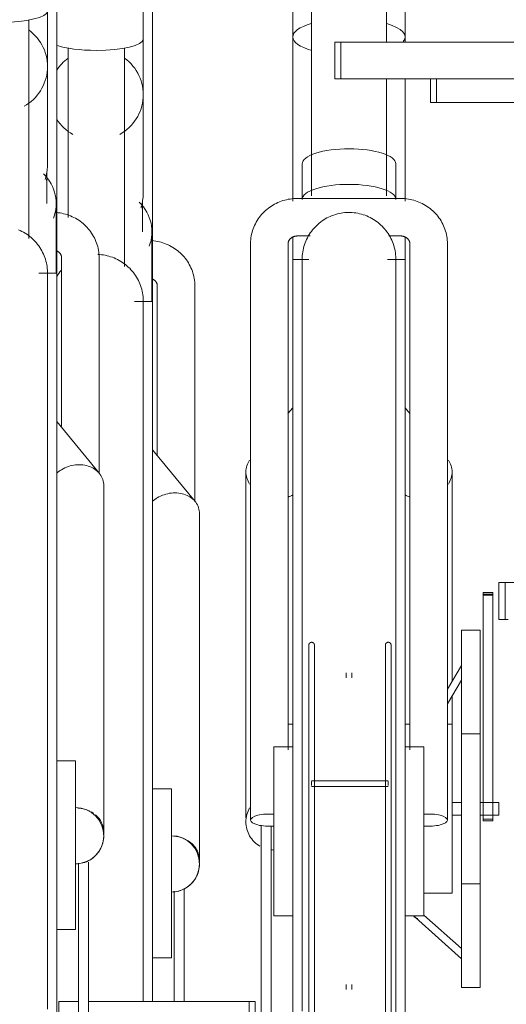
# Model space of a CAD drawing. Extents: x 50445 to 145605, y -10968 to 41989.
# Tile 256 of 256: x 98000 to 98259, y -368 to 156. Entities that reach past the tile are written whole.
import ezdxf

# ---------------------------------------------------------------- set-up
doc = ezdxf.new("R2010")
doc.units = 0
doc.header["$LTSCALE"] = 414.30304
doc.header["$MEASUREMENT"] = 0
doc.layers.add('A-EQPM', color=6, linetype='CONTINUOUS', lineweight=18)

# ---------------------------------------------------------------- blocks, each defined once
blk = doc.blocks.new('97_KA_gestapelde fietsenstalling 8 fietsen 1600x1900 - Type-V119-plotview doorsnede C C  -  1 op 100')
at = {"layer": 'A-EQPM'}
for p, q in [((16891.1, -660.96), (16891.1, -450.21)), ((16886.1, -521.26), (16886.1, -501.83)), ((16886.1, -550.82), (16886.1, -521.26)), ((16846.1, -525.94), (16846.1, -616.21)), ((16876.1, -642.41), (16876.1, -525.94)), ((17039.37, -554.93), (17039.37, -542.43)), ((17042.59, -554.93), (17042.59, -542.43)), ((16886.1, -602.8), (16886.1, -550.82)), ((17042.59, -554.93), (17039.37, -554.93)), ((17099.54, -554.93), (17042.59, -554.93)), ((16886.1, -602.8), (16886.1, -595.29)), ((16885.75, -623.86), (16885.75, -608.69)), ((16890.75, -661), (16890.75, -623.86)), ((16893.6, -652.68), (16893.6, -743.11)), ((16913.6, -767.58), (16913.6, -652.68)), ((16891.1, -660.96), (16881.47, -660.96)), ((16891.1, -660.96), (16891.1, -965.77)), ((16913.75, -767.62), (16891.1, -740.04)), ((16916.1, -958.68), (16916.1, -774.2)), ((16901.1, -920.77), (16891.1, -920.77)), ((16901.1, -920.77), (16901.1, -965.77)), ((16891.1, -965.77), (16891.1, -1034.31)), ((16901.1, -965.77), (16901.1, -1010.77)), ((16902.67, -1034.11), (16902.67, -975.35)), ((16907.89, -973.95), (16907.89, -1034.11)), ((16891.1, -1010.77), (16901.1, -1010.77))]:
    blk.add_line(p, q, dxfattribs=at)
at = {"layer": 'A-EQPM', "flags": 128}
for points in [[(16913.6, -652.68), (16913.58, -651.69), (16913.52, -650.7), (16913.41, -649.71), (16913.27, -648.74), (16913.08, -647.76), (16912.85, -646.8), (16912.58, -645.85), (16912.28, -644.91), (16911.93, -643.98), (16911.55, -643.07), (16911.12, -642.18), (16910.67, -641.31), (16910.17, -640.45), (16909.64, -639.62), (16909.08, -638.81), (16908.49, -638.02), (16907.86, -637.26), (16907.21, -636.53), (16906.53, -635.82), (16905.82, -635.14), (16905.08, -634.49), (16904.32, -633.87), (16903.53, -633.28), (16902.72, -632.72), (16901.9, -632.2), (16901.05, -631.7), (16900.18, -631.24), (16899.3, -630.82), (16898.4, -630.43), (16897.49, -630.07), (16896.56, -629.75), (16895.63, -629.47), (16894.68, -629.22), (16893.72, -629.01), (16892.76, -628.83), (16891.79, -628.69), (16890.82, -628.59)], [(16861.83, -635.97), (16862.83, -636.02), (16863.83, -636.11), (16864.82, -636.24), (16865.8, -636.41), (16866.78, -636.62), (16867.75, -636.86), (16868.71, -637.15), (16869.66, -637.47), (16870.59, -637.83), (16871.51, -638.23), (16872.41, -638.66), (16873.29, -639.13), (16874.15, -639.64), (16874.99, -640.18), (16875.81, -640.75), (16876.61, -641.35), (16877.38, -641.99), (16878.13, -642.66), (16878.85, -643.35), (16879.54, -644.07), (16880.2, -644.83), (16880.83, -645.6), (16881.43, -646.4), (16881.99, -647.23), (16882.52, -648.07), (16883.02, -648.94), (16883.49, -649.83), (16883.91, -650.73), (16884.3, -651.65), (16884.66, -652.59), (16884.97, -653.54), (16885.25, -654.5), (16885.49, -655.47), (16885.69, -656.45), (16885.85, -657.43), (16885.97, -658.43), (16886.05, -659.42), (16886.1, -660.42), (16886.1, -660.96)], [(16839.92, -647.68), (16840.47, -646.85), (16841.05, -646.03), (16841.66, -645.24), (16842.31, -644.48)], [(16891.11, -649.07), (16891.29, -649.16), (16891.47, -649.26), (16891.64, -649.37), (16891.8, -649.48), (16891.96, -649.59), (16892.11, -649.71), (16892.25, -649.84), (16892.39, -649.96), (16892.51, -650.09), (16892.63, -650.22), (16892.75, -650.36), (16892.85, -650.49), (16892.95, -650.63), (16893.04, -650.77), (16893.13, -650.91), (16893.2, -651.06), (16893.27, -651.2), (16893.33, -651.34), (16893.39, -651.49), (16893.44, -651.63), (16893.48, -651.77), (16893.52, -651.92), (16893.55, -652.06), (16893.57, -652.21), (16893.59, -652.35), (16893.6, -652.49), (16893.6, -652.64), (16893.6, -652.68)], [(16886.1, -965.77), (16886.1, -953.58), (16886.1, -941.41), (16886.1, -929.28), (16886.1, -917.21), (16886.1, -905.21), (16886.1, -893.32), (16886.1, -881.53), (16886.1, -869.89), (16886.1, -858.39), (16886.1, -847.07), (16886.1, -835.94), (16886.1, -825.02), (16886.1, -814.32), (16886.1, -803.86), (16886.1, -793.66), (16886.1, -783.74), (16886.1, -774.11), (16886.1, -764.78), (16886.1, -755.78), (16886.1, -747.11), (16886.1, -738.8), (16886.1, -730.84), (16886.1, -723.26), (16886.1, -716.07), (16886.1, -709.28), (16886.1, -702.9), (16886.1, -696.94), (16886.1, -691.41), (16886.1, -686.32), (16886.1, -681.68), (16886.1, -677.49), (16886.1, -673.76), (16886.1, -670.5), (16886.1, -667.71), (16886.1, -665.4), (16886.1, -663.56), (16886.1, -662.22), (16886.1, -661.35), (16886.1, -660.98), (16886.1, -660.96)], [(16886.1, -660.96), (16886.1, -661.21), (16886.1, -661.94), (16886.1, -663.15), (16886.1, -664.85), (16886.1, -667.04)], [(16886.1, -661.35), (16886.1, -660.98), (16886.1, -660.96)], [(16886.1, -1034.11), (16886.1, -1029.55), (16886.1, -1017.58), (16886.1, -1005.52), (16886.1, -993.41), (16886.1, -981.25), (16886.1, -969.06), (16886.1, -965.77)]]:
    blk.add_lwpolyline(points, dxfattribs=at)
at = {"layer": 'A-EQPM'}
for start, end in [(0, 90), (270, 0)]:
    blk.add_arc((16901.1, -960.77), 15, start, end, dxfattribs=at)
for centre, major_axis, ratio, start_param, end_param in [((16861.1, -521.26), (25, 0), 0.237436, 3.703423, 4.712389), ((16861.1, -521.26), (25, 0), 0.237436, 4.712389, 6.283185), ((16861.1, -550.82), (25, 0), 0.978148, 2.220803, 2.579762), ((16861.1, -550.82), (25, 0), 0.978148, 5.235988, 7.20753), ((16861.1, -550.82), (25, 0), 0.978148, 3.703423, 4.18879), ((16861.1, -623.86), (29.65, 0), 0.838671, 5.969026, 6.971977), ((16861.1, -608.69), (24.65, 0), 0.838671, 6.146443, 6.370818), ((16901.1, -958.68), (15, 0), 0.848048, 0, 1.488304), ((16901.1, -958.68), (15, 0), 0.848048, 6.162412, 6.283185)]:
    blk.add_ellipse(centre, major_axis=major_axis, ratio=ratio, start_param=start_param, end_param=end_param, dxfattribs=at)
for points, knots in [([(16886.1, -602.8), (16886.1, -603.96), (16885.96, -606.28), (16885.45, -609), (16885.02, -610.55), (16884.89, -610.98)], [0.5, 0.5, 0.5, 0.5, 0.54166667, 0.58333333, 0.59966448, 0.59966448, 0.59966448, 0.59966448]), ([(16916.1, -774.2), (16916.1, -771.99), (16914.7, -767.7), (16909.91, -764.17), (16905.03, -763), (16901.1, -762.99), (16897.17, -763.86), (16893.75, -765.44), (16891.83, -766.84), (16891.05, -767.52)], [0, 0, 0, 0, 0.1666667, 0.3333333, 0.4166667, 0.5, 0.5833333, 0.6666667, 0.7337282, 0.7337282, 0.7337282, 0.7337282])]:
    blk.add_open_spline(points, degree=3, knots=knots, dxfattribs=at)
for points in [[(16908.6, -947.78), (16908.2, -947.54), (16907.78, -947.33), (16907.35, -947.13)], [(16901.1, -975.77), (16902.41, -975.77), (16905.03, -975.42), (16908.69, -973.91), (16911.83, -971.5), (16914.24, -968.35), (16915.76, -964.7), (16916.1, -962.08), (16916.1, -960.77)]]:
    blk.add_open_spline(points, degree=3, dxfattribs=at)
blk = doc.blocks.new('97_KA_gestapelde fietsenstalling 16 fietsen 1600x2900 - Type-V123-plotview doorsnede C C  -  1 op 100')
at = {"layer": 'A-EQPM'}
for p, q in [((16975.83, -351.74), (16975.83, -604.74)), ((17015.83, -522.73), (17015.83, -351.74)), ((16965.83, -358.24), (16965.83, -520.01)), ((17025.83, -520.01), (17025.83, -358.24)), ((16840.03, -645.96), (16840.03, -435.21)), ((16835.03, -535.82), (16835.03, -506.26)), ((16825.03, -627.41), (16825.03, -510.94)), ((16965.83, -520.01), (16965.83, -607.57)), ((16988.3, -522.73), (16991.52, -522.73)), ((16988.3, -542.43), (16988.3, -522.73)), ((16991.52, -522.73), (17093.12, -522.73)), ((16991.52, -542.43), (16991.52, -522.73)), ((17025.83, -522.73), (17025.83, -520.01)), ((16835.03, -587.8), (16835.03, -535.82)), ((16991.52, -542.43), (16988.3, -542.43)), ((17093.12, -542.43), (16991.52, -542.43)), ((17015.83, -604.74), (17015.83, -542.43)), ((17025.83, -607.57), (17025.83, -542.43)), ((16835.03, -587.8), (16835.03, -580.29)), ((16970.83, -587.65), (16970.83, -606.59)), ((17020.83, -606.59), (17020.83, -587.65)), ((16834.68, -608.86), (16834.68, -593.69)), ((17023.33, -606.1), (16968.33, -606.1)), ((16839.68, -646), (16839.68, -608.86)), ((16965.83, -626.54), (16965.83, -638.57)), ((16968.33, -626.1), (16975.12, -626.1)), ((17017.12, -626.1), (17023.33, -626.1)), ((17025.83, -638.57), (17025.83, -626.54)), ((16943.33, -630.29), (16943.33, -937.45)), ((16963.33, -899.91), (16963.33, -630.29)), ((17028.33, -630.29), (17028.33, -899.91)), ((17048.33, -937.45), (17048.33, -630.29)), ((16842.53, -637.68), (16842.53, -727.43)), ((16862.53, -752.58), (16862.53, -637.68)), ((16974.49, -638.57), (16965.83, -638.57)), ((16965.83, -943.38), (16965.83, -638.57)), ((17025.83, -638.57), (17016.3, -638.57)), ((17025.83, -638.57), (17025.83, -943.38)), ((16840.03, -645.96), (16830.4, -645.96)), ((16840.03, -645.96), (16840.03, -950.77)), ((16965.83, -717.65), (16963.23, -720.81)), ((17028.33, -720.69), (17025.83, -717.65)), ((16862.67, -752.62), (16840.03, -725.04)), ((16940.83, -751.81), (16940.83, -936.29)), ((17050.83, -863.63), (17050.83, -751.81)), ((16865.03, -943.68), (16865.03, -759.2)), ((17075.83, -810.83), (17079.05, -810.83)), ((17075.83, -830.54), (17075.83, -810.83)), ((17079.05, -810.83), (17088.24, -810.83)), ((17079.05, -830.54), (17079.05, -810.83)), ((17072.63, -816.17), (17067.41, -816.17)), ((17067.41, -817.48), (17067.41, -816.17)), ((17067.41, -816.17), (17067.41, -816.47)), ((17067.41, -816.94), (17072.63, -816.94)), ((17067.41, -927.23), (17067.41, -817.48)), ((17072.63, -817.48), (17067.41, -817.48)), ((17072.63, -816.47), (17072.63, -816.17)), ((17072.63, -816.17), (17072.63, -817.48)), ((17072.63, -817.48), (17072.63, -927.23)), ((17079.05, -830.54), (17075.83, -830.54)), ((17080.65, -830.54), (17079.05, -830.54)), ((17065.83, -836.13), (17055.83, -836.13)), ((17055.83, -931.38), (17055.83, -836.13)), ((17065.83, -836.13), (17065.83, -931.38)), ((16974.39, -852.95), (16974.39, -900.58)), ((16977.39, -900.58), (16977.39, -852.95)), ((17015.27, -852.95), (17015.27, -900.58)), ((17018.27, -900.58), (17018.27, -852.95)), ((17055.83, -855), (17048.33, -867.67)), ((16994.33, -859.01), (16994.33, -861.57)), ((16997.33, -861.57), (16997.33, -859.01)), ((17048.33, -875.51), (17055.83, -862.85)), ((17050.83, -886.37), (17050.83, -870.92)), ((16965.83, -886.38), (16963.33, -886.38)), ((17028.39, -886.38), (17025.83, -886.38)), ((17050.83, -886.38), (17048.33, -886.38)), ((17050.83, -886.38), (17050.83, -931.38)), ((17065.83, -891.38), (17055.83, -891.38)), ((16965.83, -898.38), (16955.83, -898.38)), ((16955.83, -943.38), (16955.83, -898.38)), ((17035.83, -898.38), (17025.83, -898.38)), ((17035.83, -898.38), (17035.83, -943.38)), ((16850.03, -905.77), (16840.03, -905.77)), ((16850.03, -905.77), (16850.03, -950.77)), ((17016.68, -916.5), (16975.88, -916.5)), ((16975.88, -918), (16975.88, -916.94)), ((16975.88, -919.06), (16975.88, -918)), ((17016.68, -916.94), (17016.68, -918)), ((17016.68, -918), (17016.68, -919.06)), ((16975.88, -919.5), (17016.68, -919.5)), ((17055.83, -928.03), (17050.83, -928.03)), ((17075.83, -928.03), (17065.83, -928.03)), ((17067.41, -937.75), (17067.41, -927.23)), ((17072.63, -927.23), (17072.63, -937.75)), ((17075.83, -928.03), (17075.83, -931.38)), ((17050.83, -931.38), (17050.83, -976.38)), ((17055.83, -1026.63), (17055.83, -931.38)), ((17065.83, -931.38), (17065.83, -1026.63)), ((17075.83, -931.38), (17075.83, -934.73)), ((16974.39, -936.38), (16974.39, -1266.3)), ((16977.39, -1266.3), (16977.39, -936.38)), ((17015.27, -936.38), (17015.27, -1266.3)), ((17018.27, -1266.3), (17018.27, -936.38)), ((17050.83, -934.73), (17055.83, -934.73)), ((17065.83, -934.73), (17075.83, -934.73)), ((17067.41, -936.98), (17067.41, -937.75)), ((17067.41, -936.98), (17072.63, -936.98)), ((17067.41, -937.75), (17072.63, -937.75)), ((17072.63, -937.75), (17072.63, -936.98)), ((16949.04, -1041), (16949.04, -940.17)), ((16954.26, -940.59), (16954.26, -1041)), ((16955.83, -988.38), (16955.83, -943.38)), ((16965.83, -1041.89), (16965.83, -943.38)), ((17025.83, -943.38), (17025.83, -1244.78)), ((17035.83, -943.38), (17035.83, -988.38)), ((16840.03, -950.77), (16840.03, -1092.01)), ((16850.03, -950.77), (16850.03, -995.77)), ((16851.6, -1052.67), (16851.6, -960.35)), ((16856.82, -959.93), (16856.82, -1052.67)), ((17055.83, -971.38), (17065.83, -971.38)), ((17035.83, -976.38), (17050.83, -976.38)), ((16955.83, -988.38), (16965.83, -988.38)), ((17025.83, -988.38), (17035.83, -988.38)), ((17031.22, -989.36), (17055.83, -1011.3)), ((17055.83, -1005.94), (17035.83, -988.11)), ((16840.03, -995.77), (16850.03, -995.77)), ((16994.33, -1025.12), (16994.33, -1027.75)), ((16997.33, -1027.75), (16997.33, -1025.02)), ((17055.83, -1026.63), (17065.83, -1026.63)), ((16841.02, -1034.11), (16851.6, -1034.11)), ((16841.02, -1053.81), (16841.02, -1034.11)), ((16856.82, -1034.11), (16942.62, -1034.11)), ((16942.62, -1034.11), (16945.84, -1034.11)), ((16942.62, -1041.5), (16942.62, -1034.11)), ((16945.84, -1041.5), (16945.84, -1034.11))]:
    blk.add_line(p, q, dxfattribs=at)
at = {"layer": 'A-EQPM', "flags": 128}
for points in [[(16968.33, -606.1), (16967.36, -606.12), (16966.38, -606.18), (16965.41, -606.27), (16964.44, -606.4), (16963.47, -606.57), (16962.51, -606.77), (16961.57, -607.01), (16960.63, -607.28), (16959.7, -607.59), (16958.78, -607.94), (16957.88, -608.32), (16956.99, -608.73), (16956.12, -609.18), (16955.27, -609.67), (16954.43, -610.18), (16953.62, -610.73), (16952.83, -611.31), (16952.06, -611.93), (16951.32, -612.57), (16950.6, -613.24), (16949.91, -613.94), (16949.24, -614.67), (16948.61, -615.42), (16948.01, -616.2), (16947.44, -617.01), (16946.9, -617.83), (16946.4, -618.68), (16945.93, -619.55), (16945.5, -620.44), (16945.1, -621.34), (16944.75, -622.27), (16944.43, -623.2), (16944.15, -624.15), (16943.91, -625.11), (16943.71, -626.08), (16943.56, -627.06), (16943.44, -628.04), (16943.37, -629.03), (16943.34, -630.02), (16943.33, -630.29)], [(17048.33, -630.29), (17048.31, -629.3), (17048.25, -628.31), (17048.15, -627.32), (17048, -626.34), (17047.81, -625.37), (17047.59, -624.41), (17047.32, -623.46), (17047.01, -622.52), (17046.66, -621.59), (17046.28, -620.68), (17045.86, -619.79), (17045.4, -618.91), (17044.91, -618.06), (17044.38, -617.23), (17043.82, -616.42), (17043.22, -615.63), (17042.6, -614.87), (17041.94, -614.13), (17041.26, -613.43), (17040.55, -612.75), (17039.81, -612.1), (17039.05, -611.48), (17038.26, -610.89), (17037.46, -610.33), (17036.63, -609.8), (17035.78, -609.31), (17034.91, -608.85), (17034.03, -608.43), (17033.13, -608.04), (17032.22, -607.68), (17031.29, -607.36), (17030.36, -607.08), (17029.41, -606.83), (17028.46, -606.62), (17027.49, -606.44), (17026.52, -606.3), (17025.55, -606.2), (17024.58, -606.13), (17023.6, -606.11), (17023.33, -606.1)], [(16862.53, -637.68), (16862.51, -636.69), (16862.45, -635.7), (16862.34, -634.71), (16862.2, -633.74), (16862.01, -632.76), (16861.78, -631.8), (16861.51, -630.85), (16861.21, -629.91), (16860.86, -628.98), (16860.48, -628.07), (16860.05, -627.18), (16859.6, -626.31), (16859.1, -625.45), (16858.57, -624.62), (16858.01, -623.81), (16857.42, -623.02), (16856.79, -622.26), (16856.14, -621.53), (16855.46, -620.82), (16854.75, -620.14), (16854.01, -619.49), (16853.25, -618.87), (16852.46, -618.28), (16851.65, -617.72), (16850.83, -617.2), (16849.98, -616.7), (16849.11, -616.24), (16848.23, -615.82), (16847.33, -615.43), (16846.42, -615.07), (16845.49, -614.75), (16844.55, -614.47), (16843.61, -614.22), (16842.65, -614.01), (16841.69, -613.83), (16840.72, -613.69), (16839.75, -613.59)], [(16970.83, -638.57), (16970.85, -637.57), (16970.91, -636.57), (16971.01, -635.58), (16971.15, -634.59), (16971.33, -633.6), (16971.55, -632.63), (16971.81, -631.66), (16972.1, -630.71), (16972.44, -629.76), (16972.81, -628.84), (16973.22, -627.92), (16973.66, -627.03), (16974.14, -626.15), (16974.65, -625.29), (16975.2, -624.45), (16975.78, -623.64), (16976.39, -622.85), (16977.04, -622.09), (16977.71, -621.35), (16978.42, -620.64), (16979.15, -619.95), (16979.91, -619.3), (16980.69, -618.68), (16981.5, -618.09), (16982.33, -617.53), (16983.18, -617.01), (16984.05, -616.52), (16984.94, -616.07), (16985.85, -615.65), (16986.78, -615.27), (16987.71, -614.93), (16988.67, -614.62), (16989.63, -614.35), (16990.6, -614.12), (16991.58, -613.93), (16992.57, -613.78), (16993.57, -613.67), (16994.56, -613.6), (16995.56, -613.57), (16996.56, -613.58), (16997.56, -613.63), (16998.56, -613.72), (16999.55, -613.85), (17000.54, -614.02), (17001.51, -614.22), (17002.48, -614.47), (17003.44, -614.76), (17004.39, -615.08), (17005.32, -615.44), (17006.24, -615.84), (17007.14, -616.27), (17008.02, -616.74), (17008.88, -617.25), (17009.73, -617.79), (17010.55, -618.36), (17011.34, -618.96), (17012.11, -619.6), (17012.86, -620.26), (17013.58, -620.96), (17014.27, -621.68), (17014.93, -622.43), (17015.56, -623.21), (17016.16, -624.01), (17016.72, -624.84), (17017.26, -625.68), (17017.75, -626.55), (17018.22, -627.44), (17018.65, -628.34), (17019.04, -629.26), (17019.39, -630.2), (17019.71, -631.14), (17019.98, -632.1), (17020.22, -633.08), (17020.42, -634.06), (17020.58, -635.04), (17020.71, -636.04), (17020.79, -637.03), (17020.83, -638.03), (17020.83, -638.57)], [(16819.52, -622.83), (16820.43, -623.23), (16821.34, -623.66), (16822.22, -624.13), (16823.08, -624.64), (16823.92, -625.18), (16824.74, -625.75), (16825.54, -626.35), (16826.31, -626.99), (16827.06, -627.66), (16827.78, -628.35), (16828.47, -629.07), (16829.13, -629.83), (16829.76, -630.6), (16830.36, -631.4), (16830.92, -632.23), (16831.45, -633.07), (16831.95, -633.94), (16832.41, -634.83), (16832.84, -635.73), (16833.23, -636.65), (16833.59, -637.59), (16833.9, -638.54), (16834.18, -639.5), (16834.42, -640.47), (16834.62, -641.45), (16834.78, -642.43), (16834.9, -643.43), (16834.98, -644.42), (16835.03, -645.42), (16835.03, -645.96)], [(16963.33, -630.29), (16963.34, -630.14), (16963.35, -630), (16963.36, -629.85), (16963.38, -629.71), (16963.41, -629.57), (16963.45, -629.42), (16963.49, -629.28), (16963.53, -629.13), (16963.59, -628.99), (16963.65, -628.85), (16963.71, -628.7), (16963.79, -628.56), (16963.87, -628.42), (16963.96, -628.28), (16964.06, -628.14), (16964.16, -628), (16964.27, -627.87), (16964.39, -627.74), (16964.51, -627.61), (16964.65, -627.48), (16964.79, -627.35), (16964.94, -627.23), (16965.09, -627.12), (16965.25, -627.01), (16965.42, -626.9), (16965.59, -626.8), (16965.77, -626.7), (16965.96, -626.61), (16966.15, -626.53), (16966.35, -626.45), (16966.55, -626.38), (16966.76, -626.32), (16966.97, -626.27), (16967.18, -626.22), (16967.39, -626.18), (16967.61, -626.15), (16967.83, -626.13), (16968.05, -626.11), (16968.27, -626.1), (16968.33, -626.1)], [(17023.33, -626.1), (17023.56, -626.11), (17023.78, -626.12), (17024, -626.14), (17024.22, -626.17), (17024.43, -626.21), (17024.65, -626.25), (17024.86, -626.31), (17025.06, -626.37), (17025.27, -626.43), (17025.46, -626.51), (17025.66, -626.59), (17025.84, -626.68), (17026.03, -626.77), (17026.2, -626.87), (17026.37, -626.98), (17026.54, -627.09), (17026.69, -627.2), (17026.84, -627.32), (17026.98, -627.44), (17027.12, -627.57), (17027.25, -627.7), (17027.37, -627.83), (17027.48, -627.97), (17027.59, -628.1), (17027.68, -628.24), (17027.77, -628.38), (17027.86, -628.52), (17027.93, -628.66), (17028, -628.81), (17028.07, -628.95), (17028.12, -629.09), (17028.17, -629.24), (17028.21, -629.38), (17028.25, -629.53), (17028.28, -629.67), (17028.3, -629.82), (17028.32, -629.96), (17028.33, -630.1), (17028.33, -630.25), (17028.33, -630.29)], [(16840.04, -634.07), (16840.22, -634.16), (16840.4, -634.26), (16840.57, -634.37), (16840.73, -634.48), (16840.89, -634.59), (16841.04, -634.71), (16841.18, -634.84), (16841.32, -634.96), (16841.44, -635.09), (16841.56, -635.22), (16841.68, -635.36), (16841.78, -635.49), (16841.88, -635.63), (16841.97, -635.77), (16842.05, -635.91), (16842.13, -636.06), (16842.2, -636.2), (16842.26, -636.34), (16842.32, -636.49), (16842.37, -636.63), (16842.41, -636.77), (16842.45, -636.92), (16842.48, -637.06), (16842.5, -637.21), (16842.52, -637.35), (16842.53, -637.49), (16842.53, -637.64), (16842.53, -637.68)], [(16970.83, -638.96), (16970.83, -638.59), (16970.83, -638.57)], [(16970.83, -645.32), (16970.83, -643.01), (16970.83, -641.17), (16970.83, -639.83), (16970.83, -638.96), (16970.83, -638.59), (16970.83, -638.57)], [(16970.83, -638.57), (16970.83, -638.81), (16970.83, -639.55), (16970.83, -640.76), (16970.83, -642.46), (16970.83, -644.65), (16970.83, -647.31), (16970.83, -650.44), (16970.83, -654.04), (16970.83, -658.11), (16970.83, -662.63), (16970.83, -667.6), (16970.83, -673.02), (16970.83, -678.86), (16970.83, -685.13), (16970.83, -691.81), (16970.83, -698.89), (16970.83, -706.37), (16970.83, -714.22), (16970.83, -722.44), (16970.83, -731.02), (16970.83, -739.93), (16970.83, -749.17), (16970.83, -758.72), (16970.83, -768.56), (16970.83, -778.69), (16970.83, -789.08), (16970.83, -799.71), (16970.83, -810.58), (16970.83, -821.66), (16970.83, -832.93), (16970.83, -844.38), (16970.83, -855.98), (16970.83, -867.73), (16970.83, -879.6), (16970.83, -891.57), (16970.83, -903.62), (16970.83, -915.74), (16970.83, -927.9), (16970.83, -940.09), (16970.83, -943.38)], [(17020.83, -638.96), (17020.83, -638.59), (17020.83, -638.57)], [(17020.83, -943.38), (17020.83, -931.19), (17020.83, -919.02), (17020.83, -906.89), (17020.83, -894.82), (17020.83, -882.82), (17020.83, -870.92), (17020.83, -859.14), (17020.83, -847.5), (17020.83, -836), (17020.83, -824.68), (17020.83, -813.55), (17020.83, -802.62), (17020.83, -791.93), (17020.83, -781.47), (17020.83, -771.27), (17020.83, -761.35), (17020.83, -751.72), (17020.83, -742.39), (17020.83, -733.39), (17020.83, -724.72), (17020.83, -716.41), (17020.83, -708.45), (17020.83, -700.87), (17020.83, -693.68), (17020.83, -686.89), (17020.83, -680.51), (17020.83, -674.55), (17020.83, -669.02), (17020.83, -663.93), (17020.83, -659.29), (17020.83, -655.1), (17020.83, -651.37), (17020.83, -648.11), (17020.83, -645.32), (17020.83, -643.01), (17020.83, -641.17), (17020.83, -639.83), (17020.83, -638.96), (17020.83, -638.59), (17020.83, -638.57)], [(17020.83, -638.57), (17020.83, -638.81), (17020.83, -639.55), (17020.83, -640.76), (17020.83, -642.46), (17020.83, -644.65)], [(16835.03, -950.77), (16835.03, -938.58), (16835.03, -926.41), (16835.03, -914.28), (16835.03, -902.21), (16835.03, -890.21), (16835.03, -878.32), (16835.03, -866.53), (16835.03, -854.89), (16835.03, -843.39), (16835.03, -832.07), (16835.03, -820.94), (16835.03, -810.02), (16835.03, -799.32), (16835.03, -788.86), (16835.03, -778.66), (16835.03, -768.74), (16835.03, -759.11), (16835.03, -749.78), (16835.03, -740.78), (16835.03, -732.11), (16835.03, -723.8), (16835.03, -715.84), (16835.03, -708.26), (16835.03, -701.07), (16835.03, -694.28), (16835.03, -687.9), (16835.03, -681.94), (16835.03, -676.41), (16835.03, -671.32), (16835.03, -666.68), (16835.03, -662.49), (16835.03, -658.76), (16835.03, -655.5), (16835.03, -652.71), (16835.03, -650.4), (16835.03, -648.56), (16835.03, -647.22), (16835.03, -646.35), (16835.03, -645.98), (16835.03, -645.96)], [(16835.03, -645.96), (16835.03, -646.21), (16835.03, -646.94), (16835.03, -648.15), (16835.03, -649.85), (16835.03, -652.04)], [(16835.03, -646.35), (16835.03, -645.98), (16835.03, -645.96)], [(16974.39, -844.17), (16974.39, -844.11), (16974.4, -844.05), (16974.4, -843.99), (16974.41, -843.93), (16974.42, -843.87), (16974.44, -843.81), (16974.45, -843.75), (16974.47, -843.69), (16974.49, -843.64), (16974.51, -843.58), (16974.54, -843.53), (16974.56, -843.47), (16974.59, -843.42), (16974.62, -843.37), (16974.66, -843.32), (16974.69, -843.27), (16974.73, -843.22), (16974.77, -843.18), (16974.81, -843.13), (16974.85, -843.09), (16974.89, -843.05), (16974.94, -843.01), (16974.98, -842.97), (16975.03, -842.94), (16975.08, -842.9), (16975.13, -842.87), (16975.19, -842.84), (16975.24, -842.81), (16975.29, -842.79), (16975.35, -842.77), (16975.41, -842.75), (16975.46, -842.73), (16975.52, -842.71), (16975.58, -842.7), (16975.64, -842.69), (16975.7, -842.68), (16975.76, -842.67), (16975.82, -842.67), (16975.88, -842.67), (16975.94, -842.67), (16976, -842.67), (16976.06, -842.67), (16976.12, -842.68), (16976.18, -842.69), (16976.23, -842.7), (16976.29, -842.72), (16976.35, -842.74), (16976.41, -842.76), (16976.46, -842.78), (16976.52, -842.8), (16976.57, -842.83), (16976.62, -842.86), (16976.68, -842.89), (16976.73, -842.92), (16976.78, -842.95), (16976.82, -842.99), (16976.87, -843.03), (16976.91, -843.07), (16976.96, -843.11), (16977, -843.15), (16977.04, -843.2), (16977.08, -843.24), (16977.11, -843.29), (16977.15, -843.34), (16977.18, -843.39), (16977.21, -843.44), (16977.24, -843.5), (16977.26, -843.55), (16977.29, -843.61), (16977.31, -843.66), (16977.33, -843.72), (16977.34, -843.78), (16977.36, -843.84), (16977.37, -843.89), (16977.38, -843.95), (16977.39, -844.01), (16977.39, -844.07), (16977.39, -844.13), (16977.39, -844.17)], [(16974.39, -846.37), (16974.39, -845.94), (16974.39, -845.55), (16974.39, -845.22), (16974.39, -844.92), (16974.39, -844.68), (16974.39, -844.48), (16974.39, -844.33), (16974.39, -844.23), (16974.39, -844.17), (16974.39, -844.17)], [(16974.39, -844.17), (16974.39, -844.19), (16974.39, -844.26), (16974.39, -844.38), (16974.39, -844.55), (16974.39, -844.76), (16974.39, -845.02), (16974.39, -845.33), (16974.39, -845.69), (16974.39, -846.09), (16974.39, -846.53), (16974.39, -847.02), (16974.39, -847.56), (16974.39, -848.13), (16974.39, -848.75), (16974.39, -849.4), (16974.39, -850.1), (16974.39, -850.84), (16974.39, -851.61), (16974.39, -852.42), (16974.39, -852.95)], [(16977.39, -852.95), (16977.39, -852.12), (16977.39, -851.32), (16977.39, -850.56), (16977.39, -849.84), (16977.39, -849.16), (16977.39, -848.52), (16977.39, -847.92), (16977.39, -847.36), (16977.39, -846.84), (16977.39, -846.37), (16977.39, -845.94), (16977.39, -845.55), (16977.39, -845.22), (16977.39, -844.92), (16977.39, -844.68), (16977.39, -844.48), (16977.39, -844.33), (16977.39, -844.23), (16977.39, -844.17), (16977.39, -844.17)], [(16977.39, -844.17), (16977.39, -844.19), (16977.39, -844.26), (16977.39, -844.38), (16977.39, -844.55), (16977.39, -844.76), (16977.39, -845.02), (16977.39, -845.33), (16977.39, -845.69), (16977.39, -846.09)], [(17015.27, -844.17), (17015.27, -844.11), (17015.28, -844.05), (17015.28, -843.99), (17015.29, -843.93), (17015.3, -843.87), (17015.31, -843.81), (17015.33, -843.75), (17015.35, -843.69), (17015.37, -843.64), (17015.39, -843.58), (17015.41, -843.53), (17015.44, -843.47), (17015.47, -843.42), (17015.5, -843.37), (17015.53, -843.32), (17015.57, -843.27), (17015.6, -843.22), (17015.64, -843.18), (17015.68, -843.13), (17015.73, -843.09), (17015.77, -843.05), (17015.82, -843.01), (17015.86, -842.97), (17015.91, -842.94), (17015.96, -842.9), (17016.01, -842.87), (17016.06, -842.84), (17016.12, -842.81), (17016.17, -842.79), (17016.23, -842.77), (17016.28, -842.75), (17016.34, -842.73), (17016.4, -842.71), (17016.46, -842.7), (17016.52, -842.69), (17016.58, -842.68), (17016.63, -842.67), (17016.69, -842.67), (17016.75, -842.67), (17016.81, -842.67), (17016.87, -842.67), (17016.93, -842.67), (17016.99, -842.68), (17017.05, -842.69), (17017.11, -842.7), (17017.17, -842.72), (17017.23, -842.74), (17017.28, -842.76), (17017.34, -842.78), (17017.4, -842.8), (17017.45, -842.83), (17017.5, -842.86), (17017.55, -842.89), (17017.6, -842.92), (17017.65, -842.95), (17017.7, -842.99), (17017.75, -843.03), (17017.79, -843.07), (17017.84, -843.11), (17017.88, -843.15), (17017.92, -843.2), (17017.95, -843.24), (17017.99, -843.29), (17018.02, -843.34), (17018.06, -843.39), (17018.09, -843.44), (17018.11, -843.5), (17018.14, -843.55), (17018.16, -843.61), (17018.18, -843.66), (17018.2, -843.72), (17018.22, -843.78), (17018.23, -843.84), (17018.25, -843.89), (17018.26, -843.95), (17018.26, -844.01), (17018.27, -844.07), (17018.27, -844.13), (17018.27, -844.17)], [(17015.27, -845.94), (17015.27, -845.55), (17015.27, -845.22), (17015.27, -844.92), (17015.27, -844.68), (17015.27, -844.48), (17015.27, -844.33), (17015.27, -844.23), (17015.27, -844.17), (17015.27, -844.17)], [(17015.27, -844.17), (17015.27, -844.19), (17015.27, -844.26), (17015.27, -844.38), (17015.27, -844.55), (17015.27, -844.76), (17015.27, -845.02), (17015.27, -845.33), (17015.27, -845.69), (17015.27, -846.09), (17015.27, -846.53), (17015.27, -847.02), (17015.27, -847.56), (17015.27, -848.13), (17015.27, -848.75), (17015.27, -849.4), (17015.27, -850.1), (17015.27, -850.84), (17015.27, -851.61), (17015.27, -852.42), (17015.27, -852.95)], [(17018.27, -852.95), (17018.27, -852.12), (17018.27, -851.32), (17018.27, -850.56), (17018.27, -849.84), (17018.27, -849.16), (17018.27, -848.52), (17018.27, -847.92), (17018.27, -847.36), (17018.27, -846.84), (17018.27, -846.37), (17018.27, -845.94), (17018.27, -845.55), (17018.27, -845.22), (17018.27, -844.92), (17018.27, -844.68), (17018.27, -844.48), (17018.27, -844.33), (17018.27, -844.23), (17018.27, -844.17), (17018.27, -844.17)], [(17018.27, -844.17), (17018.27, -844.19), (17018.27, -844.26), (17018.27, -844.38), (17018.27, -844.55), (17018.27, -844.76), (17018.27, -845.02), (17018.27, -845.33), (17018.27, -845.69), (17018.27, -846.09), (17018.27, -846.53)], [(16974.39, -900.58), (16974.39, -901.45), (16974.39, -902.34), (16974.39, -903.27), (16974.39, -904.23), (16974.39, -905.22), (16974.39, -906.23), (16974.39, -907.27), (16974.39, -908.33), (16974.39, -909.41), (16974.39, -910.52), (16974.39, -911.64), (16974.39, -912.77), (16974.39, -913.93), (16974.39, -915.09), (16974.39, -916.26), (16974.39, -917.45), (16974.39, -918.64), (16974.39, -919.83), (16974.39, -921.03), (16974.39, -922.23), (16974.39, -923.43), (16974.39, -924.63), (16974.39, -925.82), (16974.39, -927.01), (16974.39, -928.18), (16974.39, -929.35), (16974.39, -930.51), (16974.39, -931.65), (16974.39, -932.77), (16974.39, -933.88), (16974.39, -934.97), (16974.39, -936.04), (16974.39, -936.38)], [(16977.39, -936.38), (16977.39, -935.32), (16977.39, -934.24), (16977.39, -933.13), (16977.39, -932.01), (16977.39, -930.88), (16977.39, -929.73), (16977.39, -928.56), (16977.39, -927.39), (16977.39, -926.21), (16977.39, -925.02), (16977.39, -923.82), (16977.39, -922.62), (16977.39, -921.42), (16977.39, -920.22), (16977.39, -919.03), (16977.39, -917.84), (16977.39, -916.65), (16977.39, -915.47), (16977.39, -914.3), (16977.39, -913.15), (16977.39, -912.01), (16977.39, -910.88), (16977.39, -909.77), (16977.39, -908.68), (16977.39, -907.61), (16977.39, -906.57), (16977.39, -905.55), (16977.39, -904.55), (16977.39, -903.58), (16977.39, -902.64), (16977.39, -901.74), (16977.39, -900.86), (16977.39, -900.58)], [(17015.27, -900.58), (17015.27, -901.45), (17015.27, -902.34), (17015.27, -903.27), (17015.27, -904.23), (17015.27, -905.22), (17015.27, -906.23), (17015.27, -907.27), (17015.27, -908.33), (17015.27, -909.41), (17015.27, -910.52), (17015.27, -911.64), (17015.27, -912.77), (17015.27, -913.93), (17015.27, -915.09), (17015.27, -916.26), (17015.27, -917.45), (17015.27, -918.64), (17015.27, -919.83), (17015.27, -921.03), (17015.27, -922.23), (17015.27, -923.43), (17015.27, -924.63), (17015.27, -925.82), (17015.27, -927.01), (17015.27, -928.18), (17015.27, -929.35), (17015.27, -930.51), (17015.27, -931.65), (17015.27, -932.77), (17015.27, -933.88), (17015.27, -934.97), (17015.27, -936.04), (17015.27, -936.38)], [(17018.27, -936.38), (17018.27, -935.32), (17018.27, -934.24), (17018.27, -933.13), (17018.27, -932.01), (17018.27, -930.88), (17018.27, -929.73), (17018.27, -928.56), (17018.27, -927.39), (17018.27, -926.21), (17018.27, -925.02), (17018.27, -923.82), (17018.27, -922.62), (17018.27, -921.42), (17018.27, -920.22), (17018.27, -919.03), (17018.27, -917.84), (17018.27, -916.65), (17018.27, -915.47), (17018.27, -914.3), (17018.27, -913.15), (17018.27, -912.01), (17018.27, -910.88), (17018.27, -909.77), (17018.27, -908.68), (17018.27, -907.61), (17018.27, -906.57), (17018.27, -905.55), (17018.27, -904.55), (17018.27, -903.58), (17018.27, -902.64), (17018.27, -901.74), (17018.27, -900.86), (17018.27, -900.58)], [(16970.83, -943.38), (16970.83, -955.57), (16970.83, -967.74), (16970.83, -979.87), (16970.83, -991.94), (16970.83, -1003.93), (16970.83, -1015.83), (16970.83, -1027.61), (16970.83, -1039.26)], [(17020.83, -1042.38), (17020.83, -1030.77), (17020.83, -1019.02), (17020.83, -1007.16), (17020.83, -995.19), (17020.83, -983.13), (17020.83, -971.02), (17020.83, -958.85), (17020.83, -946.67), (17020.83, -943.38)], [(16835.03, -1038.16), (16835.03, -1026.41), (16835.03, -1014.55), (16835.03, -1002.58), (16835.03, -990.52), (16835.03, -978.41), (16835.03, -966.25), (16835.03, -954.06), (16835.03, -950.77)], [(17032.54, -989.86), (17031.49, -989.6), (17030.83, -989.11), (17030.44, -988.63)]]:
    blk.add_lwpolyline(points, dxfattribs=at)
at = {"layer": 'A-EQPM'}
for start, end in [(0, 90), (270, 0)]:
    blk.add_arc((16850.03, -945.77), 15, start, end, dxfattribs=at)
for centre, major_axis, ratio, start_param, end_param in [((16810.03, -506.26), (25, 0), 0.237436, 4.712389, 6.283185), ((16995.83, -520.01), (30, 0), 0.320127, 2.305075, 3.98686), ((16995.83, -520.01), (30, 0), 0.320127, 6.021386, 7.119703), ((16810.03, -535.82), (25, 0), 0.978148, 5.235988, 7.20753), ((16995.83, -587.65), (25, 0), 0.320127, 1.570796, 3.141593), ((16995.83, -587.65), (25, 0), 0.320127, 0, 1.570796), ((16810.03, -593.69), (24.65, 0), 0.838671, 6.146443, 6.370818), ((16810.03, -608.86), (29.65, 0), 0.838671, 5.969026, 6.971977), ((16995.83, -606.59), (25, 0), 0.320127, 1.570796, 3.141593), ((16995.83, -606.59), (25, 0), 0.320127, 0, 1.570796), ((16850.03, -943.68), (15, 0), 0.848048, 1.047198, 1.488304), ((16850.03, -943.68), (15, 0), 0.848048, 0.883433, 0.990684), ((16953.33, -937.45), (10, 0), 0.325568, 1.317918, 3.141593), ((17038.33, -937.45), (10, 0), 0.325568, 0, 1.823675), ((16850.03, -943.68), (15, 0), 0.848048, 0, 0.785398), ((16953.33, -937.45), (10, 0), 0.325568, 3.141593, 4.965268), ((17038.33, -937.45), (10, 0), 0.325568, 4.45951, 6.283185), ((16850.03, -943.68), (15, 0), 0.848048, 6.162412, 6.283185), ((17032.54, -987.86), (0, 2), 0.996917, 1.832596, 2.617994)]:
    blk.add_ellipse(centre, major_axis=major_axis, ratio=ratio, start_param=start_param, end_param=end_param, dxfattribs=at)
for points, knots in [([(16835.03, -587.8), (16835.03, -588.96), (16834.89, -591.28), (16834.38, -594), (16833.95, -595.55), (16833.82, -595.98)], [0.5, 0.5, 0.5, 0.5, 0.54166667, 0.58333333, 0.59966448, 0.59966448, 0.59966448, 0.59966448]), ([(16865.03, -759.2), (16865.03, -756.99), (16863.63, -752.7), (16858.84, -749.17), (16853.96, -748), (16850.03, -747.99), (16846.1, -748.86), (16842.68, -750.44), (16840.76, -751.84), (16839.98, -752.52)], [0, 0, 0, 0, 0.1666667, 0.3333333, 0.4166667, 0.5, 0.5833333, 0.6666667, 0.7337282, 0.7337282, 0.7337282, 0.7337282])]:
    blk.add_open_spline(points, degree=3, knots=knots, dxfattribs=at)
for points in [[(16940.83, -751.81), (16940.83, -749.59), (16941.54, -747.45), (16942.84, -745.67)], [(17048.82, -745.67), (17049.48, -746.56), (17050.49, -748.52), (17050.83, -750.7), (17050.83, -751.81)], [(16942.84, -758.4), (16942.19, -757.36), (16941.18, -755.18), (16940.83, -752.92), (16940.83, -751.81)], [(17050.83, -751.81), (17050.83, -754.03), (17050.13, -756.33), (17048.82, -758.4)], [(16965.88, -764.02), (16965.1, -764.53), (16964.25, -764.96), (16963.33, -765.31)], [(17028.33, -765.31), (17027.42, -764.97), (17026.55, -764.54), (17025.78, -764.02)], [(16857.53, -932.78), (16856.96, -932.45), (16856.37, -932.16), (16855.77, -931.91)], [(16940.83, -938.38), (16940.83, -935.76), (16941.54, -933.15), (16942.84, -930.88)], [(16948.33, -951.37), (16947.2, -950.71), (16945.11, -949.11), (16942.69, -945.96), (16941.18, -942.3), (16940.83, -939.69), (16940.83, -938.38)], [(16850.03, -960.77), (16851.34, -960.77), (16853.96, -960.42), (16857.62, -958.91), (16860.76, -956.5), (16863.17, -953.35), (16864.69, -949.7), (16865.03, -947.08), (16865.03, -945.77)], [(16955.83, -953.38), (16955.3, -953.38), (16954.77, -953.35), (16954.25, -953.29)]]:
    blk.add_open_spline(points, degree=3, dxfattribs=at)

msp = doc.modelspace()

# ---------------------------------------------------------------- block references
at = {"layer": 'A-EQPM'}
for name in ['97_KA_gestapelde fietsenstalling 16 fietsen 1600x2900 - Type-V123-plotview doorsnede C C  -  1 op 100', '97_KA_gestapelde fietsenstalling 8 fietsen 1600x1900 - Type-V119-plotview doorsnede C C  -  1 op 100']:
    msp.add_blockref(name, (81179.52, 667.18), dxfattribs=at)

doc.saveas('drawing.dxf')
